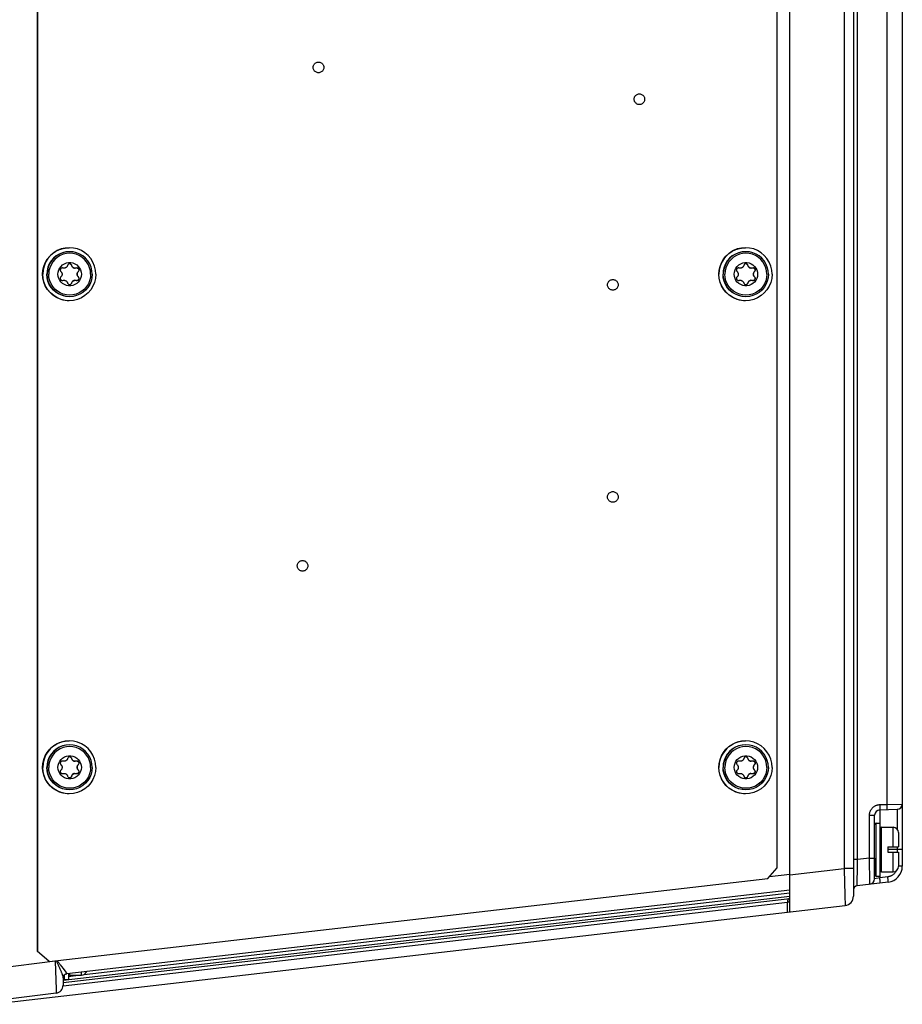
# Model space of a CAD drawing. Extents: x 0 to 594, y 0 to 420.
# Tile 28 of 73: x 259 to 293, y 319 to 356. Entities that reach past the tile are written whole.
import ezdxf

# ---------------------------------------------------------------- set-up
doc = ezdxf.new("R2010")
doc.units = 0
doc.header["$LTSCALE"] = 32.67
doc.layers.get('0').update_dxf_attribs({"linetype": 'CONTINUOUS'})
doc.layers.add('DATUM_AXIS', color=7, linetype='CONTINUOUS')

msp = doc.modelspace()

# ---------------------------------------------------------------- linework, layer by layer
at = {"color": 7, "linetype": 'CONTINUOUS'}
for p, q in [((288.47, 322.532), (288.47, 389.841)), ((290.87, 389.243), (290.87, 323.131)), ((292.712, 371.387), (292.712, 324.254)), ((291.67, 323.777), (291.67, 326.181)), ((291.863, 326.381), (292.519, 326.404)), ((292.181, 323.658), (291.012, 323.523)), ((288.47, 323.357), (261.212, 320.203)), ((258.37, 319.05), (290.552, 322.773)), ((261.07, 320.046), (261.07, 319.769)), ((260.807, 319.471), (258.527, 319.191))]:
    msp.add_line(p, q, dxfattribs=at)
at = {"color": 9, "linetype": 'CONTINUOUS'}
for p, q in [((290.523, 388.2), (290.523, 324.173)), ((291.027, 324.509), (291.027, 387.864)), ((292.123, 371.428), (292.123, 326.59)), ((291.86, 326.581), (292.123, 326.59)), ((291.86, 326.581), (291.862, 326.522)), ((291.862, 326.522), (291.863, 326.478)), ((291.863, 326.478), (291.864, 326.449)), ((291.864, 326.449), (291.864, 326.432)), ((292.123, 326.59), (292.712, 326.604)), ((292.123, 326.59), (292.125, 326.531)), ((292.125, 326.531), (292.126, 326.487)), ((292.126, 326.487), (292.126, 326.458)), ((292.126, 326.458), (292.127, 326.441)), ((292.127, 326.441), (292.127, 326.426)), ((291.474, 326.181), (291.67, 326.181)), ((291.474, 324.561), (291.474, 326.181)), ((291.863, 326.381), (291.863, 325.887)), ((291.864, 326.432), (291.864, 326.417)), ((292.519, 326.404), (292.519, 325.659)), ((292.519, 324.987), (292.519, 324.787)), ((292.712, 324.887), (292.17, 324.887)), ((291.027, 324.509), (290.87, 324.509)), ((291.02, 324.074), (291.022, 324.226)), ((291.022, 324.226), (291.024, 324.346)), ((291.474, 324.561), (291.027, 324.509)), ((291.474, 324.561), (291.67, 324.561)), ((291.477, 324.439), (291.474, 324.561)), ((291.491, 323.761), (291.477, 324.439)), ((292.712, 324.254), (292.57, 324.254)), ((287.711, 323.872), (288.468, 323.959)), ((288.47, 323.936), (290.523, 324.173)), ((290.87, 324.173), (290.523, 324.173)), ((290.523, 324.173), (290.538, 323.612)), ((291.014, 323.755), (291.02, 324.074)), ((291.863, 323.887), (291.863, 323.822)), ((292.165, 323.857), (291.863, 323.822)), ((292.169, 323.821), (292.165, 323.857)), ((290.538, 323.612), (290.548, 323.22)), ((291.012, 323.576), (291.014, 323.755)), ((291.012, 323.544), (291.012, 323.576)), ((291.012, 323.53), (291.012, 323.544)), ((291.493, 323.646), (291.491, 323.761)), ((291.493, 323.609), (291.493, 323.646)), ((291.863, 323.822), (291.67, 323.777)), ((291.867, 323.786), (291.863, 323.822)), ((291.87, 323.763), (291.867, 323.786)), ((291.872, 323.741), (291.87, 323.763)), ((291.874, 323.719), (291.872, 323.741)), ((291.876, 323.7), (291.874, 323.719)), ((292.172, 323.798), (292.169, 323.821)), ((292.174, 323.775), (292.172, 323.798)), ((292.176, 323.754), (292.174, 323.775)), ((292.178, 323.735), (292.176, 323.754)), ((261.07, 319.961), (288.47, 323.131)), ((261.868, 320.173), (288.47, 323.251)), ((290.548, 323.22), (290.551, 323.016)), ((261.069, 319.748), (288.382, 322.908)), ((261.07, 319.87), (288.47, 323.04)), ((288.382, 322.522), (288.382, 322.908)), ((288.47, 322.923), (288.449, 322.917)), ((290.551, 323.016), (290.553, 322.912)), ((290.553, 322.912), (290.553, 322.87)), ((260.776, 320.674), (258.513, 320.396)), ((260.776, 320.686), (260.776, 320.674)), ((260.82, 320.674), (260.776, 320.674)), ((260.776, 320.674), (260.796, 319.966)), ((260.811, 320.691), (260.82, 320.674)), ((260.979, 320.527), (261.014, 320.48)), ((261.014, 320.48), (261.078, 320.394)), ((261.078, 320.394), (261.17, 320.268)), ((261.212, 320.204), (261.212, 320.203)), ((261.27, 320.104), (261.637, 320.147)), ((260.796, 319.966), (260.805, 319.624)), ((260.805, 319.624), (260.807, 319.53))]:
    msp.add_line(p, q, dxfattribs=at)
for points in [[(291.474, 326.181), (291.474, 326.202), (291.476, 326.222), (291.478, 326.243), (291.482, 326.263), (291.487, 326.283), (291.492, 326.302), (291.499, 326.322), (291.507, 326.341), (291.515, 326.359), (291.525, 326.377), (291.536, 326.395), (291.547, 326.412), (291.559, 326.428), (291.572, 326.444), (291.586, 326.459), (291.601, 326.474), (291.616, 326.487), (291.632, 326.5), (291.649, 326.512), (291.666, 326.523), (291.684, 326.533), (291.702, 326.543), (291.72, 326.551), (291.74, 326.558), (291.759, 326.565), (291.779, 326.57), (291.799, 326.574), (291.819, 326.578), (291.839, 326.58), (291.86, 326.581)], [(291.864, 326.417), (291.864, 326.404), (291.864, 326.399), (291.864, 326.394), (291.864, 326.39), (291.864, 326.387), (291.864, 326.385), (291.864, 326.383), (291.863, 326.382), (291.863, 326.381)], [(292.127, 326.426), (292.127, 326.413), (292.127, 326.408), (292.127, 326.404), (292.127, 326.4), (292.127, 326.396), (292.127, 326.394), (292.126, 326.392), (292.126, 326.391), (292.126, 326.39)], [(291.024, 324.346), (291.027, 324.468), (291.027, 324.509)], [(292.431, 324.004), (292.418, 323.988), (292.404, 323.973), (292.389, 323.959), (292.373, 323.945), (292.356, 323.932), (292.339, 323.92), (292.322, 323.909), (292.304, 323.899), (292.285, 323.89), (292.266, 323.882), (292.246, 323.875), (292.226, 323.869), (292.206, 323.864), (292.186, 323.86), (292.165, 323.857)], [(292.479, 324.08), (292.476, 324.074), (292.466, 324.056), (292.456, 324.038), (292.444, 324.021), (292.431, 324.004)], [(291.012, 323.523), (291.012, 323.524), (291.012, 323.526), (291.012, 323.53)], [(291.493, 323.579), (291.493, 323.579), (291.493, 323.582), (291.494, 323.586), (291.494, 323.592), (291.493, 323.609)], [(291.879, 323.623), (291.88, 323.624), (291.88, 323.625), (291.88, 323.627), (291.88, 323.629), (291.88, 323.632), (291.88, 323.636), (291.88, 323.641), (291.88, 323.646), (291.88, 323.652), (291.879, 323.659), (291.879, 323.666), (291.878, 323.673), (291.877, 323.682), (291.876, 323.7)], [(292.181, 323.658), (292.181, 323.659), (292.182, 323.66), (292.182, 323.662), (292.182, 323.664), (292.182, 323.667), (292.182, 323.671), (292.182, 323.676), (292.182, 323.681), (292.181, 323.687), (292.181, 323.694), (292.18, 323.701), (292.18, 323.708), (292.179, 323.717), (292.178, 323.735)], [(288.454, 323.038), (288.448, 323.037), (288.442, 323.034), (288.436, 323.032), (288.431, 323.028), (288.425, 323.024), (288.42, 323.02), (288.415, 323.015), (288.41, 323.01), (288.406, 323.004), (288.402, 322.997), (288.398, 322.991), (288.395, 322.983), (288.392, 322.976), (288.389, 322.968), (288.387, 322.96), (288.385, 322.952), (288.384, 322.943), (288.383, 322.935), (288.382, 322.926), (288.382, 322.917), (288.382, 322.908)], [(288.382, 322.908), (288.393, 322.91), (288.403, 322.912), (288.412, 322.913), (288.421, 322.914), (288.429, 322.915), (288.436, 322.916), (288.443, 322.916), (288.449, 322.917)], [(290.553, 322.87), (290.553, 322.835), (290.553, 322.821), (290.553, 322.808), (290.553, 322.798), (290.553, 322.789), (290.553, 322.782), (290.552, 322.777), (290.552, 322.774), (290.552, 322.773)], [(260.82, 320.674), (260.828, 320.68), (260.835, 320.686), (260.842, 320.692)], [(260.82, 320.674), (260.83, 320.658), (260.84, 320.639), (260.851, 320.617), (260.863, 320.593), (260.877, 320.565), (260.89, 320.535), (260.903, 320.506), (260.916, 320.477), (260.929, 320.448), (260.941, 320.42), (260.952, 320.393), (260.963, 320.366), (260.974, 320.34), (260.984, 320.315), (260.994, 320.29), (261.003, 320.267), (261.012, 320.244), (261.02, 320.223), (261.028, 320.202), (261.035, 320.182), (261.041, 320.164), (261.047, 320.146), (261.053, 320.13), (261.057, 320.115), (261.061, 320.1), (261.064, 320.087), (261.067, 320.075), (261.069, 320.064), (261.07, 320.055), (261.07, 320.046)], [(260.842, 320.692), (260.855, 320.679), (260.87, 320.664), (260.885, 320.646), (260.903, 320.626), (260.922, 320.602), (260.941, 320.577), (260.96, 320.552), (260.979, 320.527)], [(261.07, 320.046), (261.071, 320.056), (261.072, 320.066), (261.073, 320.076), (261.075, 320.086), (261.078, 320.096), (261.082, 320.105), (261.086, 320.114), (261.09, 320.123), (261.096, 320.132), (261.101, 320.14), (261.107, 320.148), (261.114, 320.156), (261.121, 320.163), (261.129, 320.169), (261.137, 320.176), (261.145, 320.181), (261.154, 320.186), (261.163, 320.191), (261.173, 320.195), (261.182, 320.198), (261.192, 320.201), (261.202, 320.203), (261.212, 320.204)], [(261.17, 320.268), (261.185, 320.248), (261.191, 320.239), (261.196, 320.231), (261.201, 320.224), (261.205, 320.218), (261.208, 320.214), (261.21, 320.21), (261.211, 320.207), (261.212, 320.204)], [(260.807, 319.53), (260.807, 319.505), (260.807, 319.494), (260.807, 319.486), (260.807, 319.48), (260.807, 319.475), (260.807, 319.472), (260.807, 319.471)]]:
    msp.add_lwpolyline(points, dxfattribs=at)
at = {"color": 7, "linetype": 'CONTINUOUS'}
msp.add_lwpolyline([(288.469, 322.991), (288.465, 322.984), (288.461, 322.976), (288.458, 322.968), (288.455, 322.96), (288.453, 322.952), (288.451, 322.943), (288.45, 322.934), (288.449, 322.926), (288.449, 322.917)], dxfattribs=at)
for centre, radius, start, end in [((292.512, 326.604), 0.2, 272, 360), ((291.87, 326.181), 0.2, 92, 180), ((292.112, 324.254), 0.6, 276.6, 360), ((291.03, 323.364), 0.16, 96.6, 180), ((291.47, 323.777), 0.2, 276.6, 360), ((290.51, 323.131), 0.36, 276.6, 0), ((261.23, 320.044), 0.16, 96.6, 180), ((260.77, 319.769), 0.3, 277, 360)]:
    msp.add_arc(centre, radius, start, end, dxfattribs=at)
at = {"layer": 'DATUM_AXIS', "color": 7, "linetype": 'CONTINUOUS'}
for p, q in [((260.095, 391.316), (260.095, 321.057)), ((260.102, 391.316), (260.102, 321.057)), ((287.997, 324.193), (287.997, 388.18)), ((261.318, 345.737), (261.174, 345.747)), ((286.814, 345.737), (286.67, 345.747)), ((261.318, 327.137), (261.174, 327.147)), ((286.814, 327.137), (286.67, 327.147)), ((291.73, 325.887), (291.87, 325.887)), ((291.87, 325.887), (291.87, 323.887)), ((291.93, 325.727), (292.37, 325.727)), ((292.57, 325.527), (292.57, 324.987)), ((292.17, 324.987), (292.57, 324.987)), ((292.17, 324.987), (292.17, 324.787)), ((292.17, 324.787), (292.57, 324.787)), ((292.57, 324.787), (292.57, 324.247)), ((291.67, 324.561), (291.67, 323.947)), ((287.643, 323.796), (287.997, 324.193)), ((291.73, 323.887), (291.87, 323.887)), ((291.93, 324.047), (292.37, 324.047)), ((260.547, 320.66), (287.643, 323.796)), ((260.095, 321.057), (260.102, 321.057)), ((260.54, 320.66), (260.095, 321.057)), ((260.102, 321.057), (260.547, 320.66)), ((261.27, 320.21), (261.27, 319.987)), ((261.33, 320.147), (261.77, 320.147)), ((261.13, 319.987), (261.27, 319.987))]:
    msp.add_line(p, q, dxfattribs=at)
at = {"layer": 'DATUM_AXIS', "color": 9, "linetype": 'CONTINUOUS'}
for p, q in [((261.395, 346.921), (261.39, 346.921)), ((286.891, 346.921), (286.886, 346.921)), ((261.647, 346.687), (261.641, 346.687)), ((287.143, 346.687), (287.137, 346.687)), ((261.395, 346.252), (261.39, 346.252)), ((261.647, 346.486), (261.641, 346.486)), ((286.891, 346.252), (286.886, 346.252)), ((287.143, 346.486), (287.137, 346.486)), ((261.395, 328.321), (261.39, 328.321)), ((286.891, 328.321), (286.886, 328.321)), ((261.647, 328.087), (261.641, 328.087)), ((287.143, 328.087), (287.137, 328.087)), ((261.395, 327.652), (261.39, 327.652)), ((261.647, 327.886), (261.641, 327.886)), ((286.891, 327.652), (286.886, 327.652)), ((287.143, 327.886), (287.137, 327.886)), ((291.73, 323.887), (291.73, 325.887)), ((291.93, 324.047), (291.93, 325.727)), ((292.37, 324.987), (292.37, 325.727)), ((292.37, 324.047), (292.37, 324.787)), ((261.13, 319.987), (261.13, 320.169)), ((261.33, 320.147), (261.33, 320.217)), ((261.77, 320.147), (261.77, 320.267))]:
    msp.add_line(p, q, dxfattribs=at)
at = {"layer": 'DATUM_AXIS', "color": 7, "linetype": 'CONTINUOUS'}
for points in [[(270.7, 354.187), (270.673, 354.188), (270.646, 354.194), (270.62, 354.203), (270.596, 354.216), (270.574, 354.232), (270.554, 354.25), (270.537, 354.271), (270.522, 354.295), (270.511, 354.32), (270.504, 354.346), (270.5, 354.373), (270.5, 354.4), (270.504, 354.427), (270.511, 354.454), (270.522, 354.479), (270.537, 354.502), (270.554, 354.523), (270.574, 354.542), (270.596, 354.558), (270.62, 354.57), (270.646, 354.579), (270.673, 354.585), (270.7, 354.587)], [(270.7, 354.587), (270.727, 354.585), (270.754, 354.579), (270.78, 354.57), (270.804, 354.558), (270.826, 354.542), (270.846, 354.523), (270.863, 354.502), (270.877, 354.479), (270.888, 354.454), (270.896, 354.427), (270.899, 354.4), (270.899, 354.373), (270.896, 354.346), (270.888, 354.32), (270.877, 354.295), (270.863, 354.271), (270.846, 354.25), (270.826, 354.232), (270.804, 354.216), (270.78, 354.203), (270.754, 354.194), (270.727, 354.188), (270.7, 354.187)], [(282.798, 352.987), (282.771, 352.988), (282.744, 352.994), (282.718, 353.003), (282.694, 353.016), (282.672, 353.032), (282.652, 353.05), (282.635, 353.071), (282.621, 353.095), (282.61, 353.12), (282.602, 353.146), (282.599, 353.173), (282.599, 353.2), (282.602, 353.227), (282.61, 353.254), (282.621, 353.279), (282.635, 353.302), (282.652, 353.323), (282.672, 353.342), (282.694, 353.358), (282.718, 353.37), (282.744, 353.379), (282.771, 353.385), (282.798, 353.387)], [(282.798, 353.387), (282.825, 353.385), (282.852, 353.379), (282.878, 353.37), (282.902, 353.358), (282.924, 353.342), (282.944, 353.323), (282.961, 353.302), (282.976, 353.279), (282.986, 353.254), (282.994, 353.227), (282.998, 353.2), (282.998, 353.173), (282.994, 353.146), (282.986, 353.12), (282.976, 353.095), (282.961, 353.071), (282.944, 353.05), (282.924, 353.032), (282.902, 353.016), (282.878, 353.003), (282.852, 352.994), (282.825, 352.988), (282.798, 352.987)], [(260.301, 346.587), (260.313, 346.736), (260.346, 346.881), (260.4, 347.021), (260.475, 347.15), (260.568, 347.267), (260.678, 347.368), (260.801, 347.453), (260.936, 347.518), (261.079, 347.562), (261.227, 347.584), (261.301, 347.587)], [(261.305, 347.587), (261.148, 347.574), (260.996, 347.538), (260.851, 347.478), (260.717, 347.396), (260.598, 347.294), (260.496, 347.174), (260.414, 347.041), (260.354, 346.896), (260.317, 346.743), (260.305, 346.587)], [(261.318, 347.437), (261.174, 347.426), (261.044, 347.395), (260.921, 347.344), (260.807, 347.274), (260.706, 347.188), (260.619, 347.086), (260.549, 346.973), (260.498, 346.849), (260.467, 346.72), (260.457, 346.587)], [(261.185, 347.426), (261.056, 347.395), (260.932, 347.344), (260.819, 347.274), (260.717, 347.188), (260.631, 347.086), (260.561, 346.973), (260.51, 346.849), (260.479, 346.72), (260.468, 346.587)], [(262.109, 346.587), (262.099, 346.71), (262.071, 346.831), (262.023, 346.945), (261.958, 347.051), (261.878, 347.145), (261.784, 347.226), (261.678, 347.291), (261.563, 347.338), (261.443, 347.367), (261.319, 347.377), (261.196, 347.367), (261.075, 347.338), (260.961, 347.291), (260.855, 347.226), (260.761, 347.145), (260.68, 347.051), (260.616, 346.945), (260.568, 346.831), (260.539, 346.71), (260.529, 346.587)], [(262.305, 346.587), (262.292, 346.743), (262.256, 346.896), (262.196, 347.041), (262.114, 347.174), (262.012, 347.294), (261.893, 347.396), (261.759, 347.478), (261.614, 347.538), (261.461, 347.574), (261.305, 347.587)], [(262.168, 346.587), (262.158, 346.72), (262.127, 346.849), (262.075, 346.973), (262.006, 347.086), (261.919, 347.188), (261.818, 347.274), (261.704, 347.344), (261.581, 347.395), (261.451, 347.426), (261.318, 347.437)], [(285.798, 346.587), (285.809, 346.736), (285.842, 346.881), (285.897, 347.021), (285.971, 347.15), (286.064, 347.267), (286.174, 347.368), (286.298, 347.453), (286.432, 347.518), (286.575, 347.562), (286.723, 347.584), (286.797, 347.587)], [(286.801, 347.587), (286.645, 347.574), (286.492, 347.538), (286.347, 347.478), (286.213, 347.396), (286.094, 347.294), (285.992, 347.174), (285.91, 347.041), (285.85, 346.896), (285.813, 346.743), (285.801, 346.587)], [(286.814, 347.437), (286.67, 347.426), (286.54, 347.395), (286.417, 347.344), (286.303, 347.274), (286.202, 347.188), (286.115, 347.086), (286.045, 346.973), (285.994, 346.849), (285.963, 346.72), (285.953, 346.587)], [(286.681, 347.426), (286.552, 347.395), (286.429, 347.344), (286.315, 347.274), (286.213, 347.188), (286.127, 347.086), (286.057, 346.973), (286.006, 346.849), (285.975, 346.72), (285.964, 346.587)], [(287.605, 346.587), (287.596, 346.71), (287.567, 346.831), (287.519, 346.945), (287.454, 347.051), (287.374, 347.145), (287.28, 347.226), (287.174, 347.291), (287.06, 347.338), (286.939, 347.367), (286.815, 347.377), (286.692, 347.367), (286.571, 347.338), (286.457, 347.291), (286.351, 347.226), (286.257, 347.145), (286.176, 347.051), (286.112, 346.945), (286.064, 346.831), (286.035, 346.71), (286.026, 346.587)], [(287.801, 346.587), (287.788, 346.743), (287.752, 346.896), (287.692, 347.041), (287.61, 347.174), (287.508, 347.294), (287.389, 347.396), (287.255, 347.478), (287.11, 347.538), (286.957, 347.574), (286.801, 347.587)], [(287.664, 346.587), (287.654, 346.72), (287.623, 346.849), (287.572, 346.973), (287.502, 347.086), (287.415, 347.188), (287.314, 347.274), (287.2, 347.344), (287.077, 347.395), (286.947, 347.426), (286.814, 347.437)], [(260.945, 346.818), (260.994, 346.883), (261.054, 346.938), (261.123, 346.981), (261.199, 347.01), (261.279, 347.025), (261.36, 347.025), (261.44, 347.01), (261.515, 346.981), (261.584, 346.938), (261.644, 346.883), (261.693, 346.818), (261.73, 346.746), (261.752, 346.667), (261.759, 346.587)], [(261.242, 346.921), (261.238, 346.909), (261.233, 346.897), (261.227, 346.885), (261.22, 346.874), (261.212, 346.864), (261.202, 346.853), (261.191, 346.844), (261.178, 346.835), (261.165, 346.828), (261.152, 346.823), (261.139, 346.819), (261.125, 346.816), (261.11, 346.815), (261.106, 346.815)], [(261.319, 346.982), (261.302, 346.98), (261.285, 346.974), (261.27, 346.965), (261.257, 346.952), (261.248, 346.938), (261.242, 346.921)], [(261.395, 346.921), (261.389, 346.938), (261.38, 346.952), (261.368, 346.965), (261.353, 346.974), (261.336, 346.98), (261.319, 346.982)], [(261.333, 346.979), (261.352, 346.971), (261.369, 346.959), (261.382, 346.942), (261.39, 346.921)], [(261.39, 346.921), (261.4, 346.892), (261.416, 346.867), (261.435, 346.847), (261.456, 346.833), (261.48, 346.822), (261.506, 346.816), (261.524, 346.815)], [(261.531, 346.815), (261.526, 346.815), (261.511, 346.816), (261.496, 346.819), (261.481, 346.824), (261.467, 346.83), (261.454, 346.838), (261.442, 346.847), (261.431, 346.857), (261.421, 346.868), (261.412, 346.881), (261.405, 346.894), (261.399, 346.907), (261.395, 346.921)], [(286.441, 346.818), (286.49, 346.883), (286.55, 346.938), (286.619, 346.981), (286.695, 347.01), (286.775, 347.025), (286.856, 347.025), (286.936, 347.01), (287.012, 346.981), (287.081, 346.938), (287.141, 346.883), (287.189, 346.818), (287.226, 346.746), (287.248, 346.667), (287.255, 346.587)], [(286.738, 346.921), (286.734, 346.909), (286.729, 346.897), (286.723, 346.885), (286.716, 346.874), (286.708, 346.864), (286.699, 346.853), (286.687, 346.844), (286.674, 346.835), (286.661, 346.828), (286.648, 346.823), (286.635, 346.819), (286.621, 346.816), (286.607, 346.815), (286.602, 346.815)], [(286.815, 346.982), (286.798, 346.98), (286.781, 346.974), (286.766, 346.965), (286.754, 346.952), (286.744, 346.938), (286.738, 346.921)], [(286.891, 346.921), (286.886, 346.938), (286.876, 346.952), (286.864, 346.965), (286.849, 346.974), (286.832, 346.98), (286.815, 346.982)], [(286.829, 346.979), (286.848, 346.971), (286.865, 346.959), (286.878, 346.942), (286.886, 346.921)], [(286.886, 346.921), (286.896, 346.892), (286.912, 346.867), (286.931, 346.847), (286.952, 346.833), (286.976, 346.822), (287.002, 346.816), (287.02, 346.815)], [(287.027, 346.815), (287.022, 346.815), (287.007, 346.816), (286.992, 346.819), (286.977, 346.824), (286.963, 346.83), (286.95, 346.838), (286.938, 346.847), (286.927, 346.857), (286.917, 346.868), (286.908, 346.881), (286.901, 346.894), (286.896, 346.907), (286.891, 346.921)], [(261.301, 345.587), (261.227, 345.589), (261.079, 345.612), (260.936, 345.656), (260.801, 345.721), (260.678, 345.805), (260.568, 345.906), (260.475, 346.023), (260.4, 346.153), (260.346, 346.292), (260.313, 346.438), (260.301, 346.587)], [(261.305, 345.587), (261.148, 345.599), (260.996, 345.636), (260.851, 345.696), (260.717, 345.778), (260.598, 345.88), (260.496, 345.999), (260.414, 346.133), (260.354, 346.278), (260.317, 346.43), (260.305, 346.587)], [(261.174, 345.747), (261.044, 345.778), (260.921, 345.829), (260.807, 345.899), (260.706, 345.986), (260.619, 346.087), (260.549, 346.201), (260.498, 346.324), (260.467, 346.454), (260.457, 346.587)], [(261.185, 345.747), (261.056, 345.778), (260.932, 345.829), (260.819, 345.899), (260.717, 345.986), (260.631, 346.087), (260.561, 346.201), (260.51, 346.324), (260.479, 346.454), (260.468, 346.587)], [(262.109, 346.587), (262.099, 346.463), (262.071, 346.343), (262.023, 346.228), (261.958, 346.122), (261.878, 346.028), (261.784, 345.948), (261.678, 345.883), (261.563, 345.835), (261.443, 345.806), (261.319, 345.797), (261.196, 345.806), (261.075, 345.835), (260.961, 345.883), (260.855, 345.948), (260.761, 346.028), (260.68, 346.122), (260.616, 346.228), (260.568, 346.343), (260.539, 346.463), (260.529, 346.587)], [(260.879, 346.587), (260.887, 346.667), (260.909, 346.746), (260.945, 346.818)], [(260.994, 346.29), (260.945, 346.355), (260.909, 346.428), (260.887, 346.506), (260.879, 346.587)], [(261.045, 346.824), (261.032, 346.823), (261.015, 346.818), (261, 346.809), (260.987, 346.798), (260.977, 346.784), (260.97, 346.768), (260.967, 346.751), (260.967, 346.733), (260.971, 346.716), (260.979, 346.701), (260.99, 346.687)], [(260.99, 346.687), (260.999, 346.678), (261.008, 346.667), (261.015, 346.656), (261.021, 346.644), (261.026, 346.632), (261.03, 346.619), (261.032, 346.604), (261.033, 346.587)], [(261.033, 346.587), (261.032, 346.567), (261.029, 346.551), (261.024, 346.536), (261.018, 346.522), (261.01, 346.509), (261.001, 346.497), (260.99, 346.486)], [(261.759, 346.587), (261.752, 346.506), (261.73, 346.428), (261.693, 346.355), (261.644, 346.29), (261.584, 346.236), (261.515, 346.193), (261.44, 346.163), (261.36, 346.149), (261.279, 346.149), (261.199, 346.163), (261.123, 346.193), (261.054, 346.236), (260.994, 346.29)], [(261.067, 346.82), (261.05, 346.823), (261.045, 346.824)], [(261.106, 346.815), (261.096, 346.815), (261.081, 346.817), (261.067, 346.82)], [(262.305, 346.587), (262.292, 346.43), (262.256, 346.278), (262.196, 346.133), (262.114, 345.999), (262.012, 345.88), (261.893, 345.778), (261.759, 345.696), (261.614, 345.636), (261.461, 345.599), (261.305, 345.587)], [(262.168, 346.587), (262.158, 346.454), (262.127, 346.324), (262.075, 346.201), (262.006, 346.087), (261.919, 345.986), (261.818, 345.899), (261.704, 345.829), (261.581, 345.778), (261.451, 345.747), (261.318, 345.737)], [(261.57, 346.82), (261.555, 346.817), (261.541, 346.815), (261.531, 346.815)], [(261.592, 346.824), (261.588, 346.824), (261.57, 346.82)], [(261.647, 346.687), (261.658, 346.701), (261.666, 346.717), (261.671, 346.733), (261.671, 346.75), (261.668, 346.767), (261.662, 346.783), (261.651, 346.798), (261.639, 346.809), (261.624, 346.817), (261.607, 346.822), (261.592, 346.824)], [(261.641, 346.687), (261.621, 346.664), (261.607, 346.638), (261.6, 346.612), (261.597, 346.587)], [(261.597, 346.587), (261.6, 346.561), (261.607, 346.535), (261.621, 346.51), (261.641, 346.486)], [(261.603, 346.587), (261.605, 346.606), (261.608, 346.623), (261.613, 346.637), (261.619, 346.651), (261.627, 346.664), (261.636, 346.677), (261.647, 346.687)], [(261.647, 346.486), (261.638, 346.495), (261.629, 346.506), (261.622, 346.517), (261.616, 346.529), (261.611, 346.541), (261.607, 346.555), (261.604, 346.57), (261.603, 346.587)], [(261.608, 346.821), (261.627, 346.813), (261.643, 346.8), (261.655, 346.784), (261.663, 346.766), (261.666, 346.745), (261.663, 346.725), (261.655, 346.705), (261.641, 346.687)], [(286.797, 345.587), (286.723, 345.589), (286.575, 345.612), (286.432, 345.656), (286.298, 345.721), (286.174, 345.805), (286.064, 345.906), (285.971, 346.023), (285.897, 346.153), (285.842, 346.292), (285.809, 346.438), (285.798, 346.587)], [(286.801, 345.587), (286.645, 345.599), (286.492, 345.636), (286.347, 345.696), (286.213, 345.778), (286.094, 345.88), (285.992, 345.999), (285.91, 346.133), (285.85, 346.278), (285.813, 346.43), (285.801, 346.587)], [(286.67, 345.747), (286.54, 345.778), (286.417, 345.829), (286.303, 345.899), (286.202, 345.986), (286.115, 346.087), (286.045, 346.201), (285.994, 346.324), (285.963, 346.454), (285.953, 346.587)], [(286.681, 345.747), (286.552, 345.778), (286.429, 345.829), (286.315, 345.899), (286.213, 345.986), (286.127, 346.087), (286.057, 346.201), (286.006, 346.324), (285.975, 346.454), (285.964, 346.587)], [(287.605, 346.587), (287.596, 346.463), (287.567, 346.343), (287.519, 346.228), (287.454, 346.122), (287.374, 346.028), (287.28, 345.948), (287.174, 345.883), (287.06, 345.835), (286.939, 345.806), (286.815, 345.797), (286.692, 345.806), (286.571, 345.835), (286.457, 345.883), (286.351, 345.948), (286.257, 346.028), (286.176, 346.122), (286.112, 346.228), (286.064, 346.343), (286.035, 346.463), (286.026, 346.587)], [(286.375, 346.587), (286.383, 346.667), (286.405, 346.746), (286.441, 346.818)], [(286.49, 346.29), (286.441, 346.355), (286.405, 346.428), (286.383, 346.506), (286.375, 346.587)], [(286.541, 346.824), (286.528, 346.823), (286.511, 346.818), (286.496, 346.809), (286.484, 346.798), (286.473, 346.784), (286.466, 346.768), (286.463, 346.751), (286.463, 346.733), (286.467, 346.716), (286.475, 346.701), (286.487, 346.687)], [(286.487, 346.687), (286.496, 346.678), (286.504, 346.667), (286.511, 346.656), (286.517, 346.644), (286.522, 346.632), (286.526, 346.619), (286.528, 346.604), (286.529, 346.587)], [(286.529, 346.587), (286.528, 346.567), (286.525, 346.551), (286.52, 346.536), (286.514, 346.522), (286.506, 346.509), (286.497, 346.497), (286.487, 346.486)], [(287.255, 346.587), (287.248, 346.506), (287.226, 346.428), (287.189, 346.355), (287.141, 346.29), (287.081, 346.236), (287.012, 346.193), (286.936, 346.163), (286.856, 346.149), (286.775, 346.149), (286.695, 346.163), (286.619, 346.193), (286.55, 346.236), (286.49, 346.29)], [(286.563, 346.82), (286.546, 346.823), (286.541, 346.824)], [(286.602, 346.815), (286.592, 346.815), (286.577, 346.817), (286.563, 346.82)], [(287.801, 346.587), (287.788, 346.43), (287.752, 346.278), (287.692, 346.133), (287.61, 345.999), (287.508, 345.88), (287.389, 345.778), (287.255, 345.696), (287.11, 345.636), (286.957, 345.599), (286.801, 345.587)], [(287.664, 346.587), (287.654, 346.454), (287.623, 346.324), (287.572, 346.201), (287.502, 346.087), (287.415, 345.986), (287.314, 345.899), (287.2, 345.829), (287.077, 345.778), (286.947, 345.747), (286.814, 345.737)], [(287.066, 346.82), (287.052, 346.817), (287.037, 346.815), (287.027, 346.815)], [(287.088, 346.824), (287.084, 346.824), (287.066, 346.82)], [(287.143, 346.687), (287.154, 346.701), (287.162, 346.717), (287.167, 346.733), (287.167, 346.75), (287.164, 346.767), (287.158, 346.783), (287.147, 346.798), (287.135, 346.809), (287.12, 346.817), (287.103, 346.822), (287.088, 346.824)], [(287.137, 346.687), (287.117, 346.664), (287.103, 346.638), (287.096, 346.612), (287.093, 346.587)], [(287.093, 346.587), (287.096, 346.561), (287.103, 346.535), (287.117, 346.51), (287.137, 346.486)], [(287.099, 346.587), (287.101, 346.606), (287.104, 346.623), (287.109, 346.637), (287.115, 346.651), (287.123, 346.664), (287.132, 346.677), (287.143, 346.687)], [(287.143, 346.486), (287.134, 346.495), (287.125, 346.506), (287.118, 346.517), (287.112, 346.529), (287.107, 346.541), (287.103, 346.555), (287.1, 346.57), (287.099, 346.587)], [(287.104, 346.821), (287.123, 346.813), (287.139, 346.8), (287.152, 346.784), (287.159, 346.766), (287.162, 346.745), (287.159, 346.725), (287.151, 346.705), (287.137, 346.687)], [(260.99, 346.486), (260.979, 346.472), (260.971, 346.457), (260.967, 346.44), (260.966, 346.423), (260.97, 346.406), (260.976, 346.39), (260.987, 346.376), (260.999, 346.365), (261.013, 346.356), (261.031, 346.351), (261.045, 346.35)], [(261.045, 346.35), (261.05, 346.35), (261.067, 346.353)], [(261.067, 346.353), (261.082, 346.356), (261.096, 346.358), (261.106, 346.358)], [(261.106, 346.358), (261.111, 346.358), (261.126, 346.357), (261.141, 346.354), (261.155, 346.35), (261.169, 346.343), (261.182, 346.336), (261.195, 346.327), (261.206, 346.316), (261.216, 346.305), (261.225, 346.293), (261.232, 346.28), (261.238, 346.266), (261.242, 346.252)], [(261.242, 346.252), (261.248, 346.236), (261.257, 346.221), (261.27, 346.209), (261.285, 346.199), (261.302, 346.194), (261.319, 346.192)], [(261.319, 346.192), (261.336, 346.194), (261.353, 346.199), (261.368, 346.209), (261.38, 346.221), (261.389, 346.236), (261.395, 346.252)], [(261.39, 346.252), (261.382, 346.231), (261.369, 346.214), (261.352, 346.202), (261.333, 346.194), (261.319, 346.192)], [(261.504, 346.357), (261.477, 346.35), (261.453, 346.339), (261.432, 346.324), (261.414, 346.304), (261.4, 346.281), (261.39, 346.252)], [(261.395, 346.252), (261.399, 346.264), (261.404, 346.276), (261.409, 346.288), (261.416, 346.299), (261.424, 346.31), (261.434, 346.32), (261.445, 346.33), (261.458, 346.338), (261.471, 346.345), (261.485, 346.351), (261.498, 346.355), (261.512, 346.357), (261.526, 346.358), (261.53, 346.358)], [(261.53, 346.358), (261.541, 346.358), (261.556, 346.356), (261.57, 346.353)], [(261.57, 346.353), (261.587, 346.35), (261.592, 346.35)], [(261.592, 346.35), (261.606, 346.351), (261.623, 346.356), (261.638, 346.364), (261.65, 346.375), (261.661, 346.389), (261.668, 346.406), (261.671, 346.423), (261.671, 346.44), (261.666, 346.457), (261.658, 346.472), (261.647, 346.486)], [(261.641, 346.486), (261.655, 346.468), (261.663, 346.448), (261.666, 346.428), (261.663, 346.408), (261.655, 346.389), (261.643, 346.373), (261.627, 346.361), (261.608, 346.352), (261.592, 346.35)], [(281.798, 345.987), (281.771, 345.988), (281.744, 345.994), (281.718, 346.003), (281.694, 346.016), (281.672, 346.032), (281.652, 346.05), (281.635, 346.071), (281.621, 346.095), (281.61, 346.12), (281.602, 346.146), (281.599, 346.173), (281.599, 346.2), (281.602, 346.227), (281.61, 346.254), (281.621, 346.279), (281.635, 346.302), (281.652, 346.323), (281.672, 346.342), (281.694, 346.358), (281.718, 346.37), (281.744, 346.379), (281.771, 346.385), (281.798, 346.387)], [(281.798, 346.387), (281.825, 346.385), (281.852, 346.379), (281.878, 346.37), (281.902, 346.358), (281.924, 346.342), (281.944, 346.323), (281.962, 346.302), (281.976, 346.279), (281.987, 346.254), (281.994, 346.227), (281.998, 346.2), (281.998, 346.173), (281.994, 346.146), (281.987, 346.12), (281.976, 346.095), (281.962, 346.071), (281.944, 346.05), (281.924, 346.032), (281.902, 346.016), (281.878, 346.003), (281.852, 345.994), (281.825, 345.988), (281.798, 345.987)], [(286.487, 346.486), (286.475, 346.472), (286.467, 346.457), (286.463, 346.44), (286.463, 346.423), (286.466, 346.406), (286.472, 346.39), (286.483, 346.376), (286.495, 346.365), (286.51, 346.356), (286.527, 346.351), (286.541, 346.35)], [(286.541, 346.35), (286.546, 346.35), (286.563, 346.353)], [(286.563, 346.353), (286.578, 346.356), (286.592, 346.358), (286.602, 346.358)], [(286.602, 346.358), (286.607, 346.358), (286.622, 346.357), (286.637, 346.354), (286.651, 346.35), (286.665, 346.343), (286.679, 346.336), (286.691, 346.327), (286.702, 346.316), (286.712, 346.305), (286.721, 346.293), (286.728, 346.28), (286.734, 346.266), (286.738, 346.252)], [(286.738, 346.252), (286.744, 346.236), (286.754, 346.221), (286.766, 346.209), (286.781, 346.199), (286.798, 346.194), (286.815, 346.192)], [(286.815, 346.192), (286.832, 346.194), (286.849, 346.199), (286.864, 346.209), (286.876, 346.221), (286.886, 346.236), (286.891, 346.252)], [(286.886, 346.252), (286.878, 346.231), (286.865, 346.214), (286.848, 346.202), (286.829, 346.194), (286.815, 346.192)], [(287, 346.357), (286.973, 346.35), (286.949, 346.339), (286.928, 346.324), (286.91, 346.304), (286.896, 346.281), (286.886, 346.252)], [(286.891, 346.252), (286.895, 346.264), (286.9, 346.276), (286.906, 346.288), (286.912, 346.299), (286.921, 346.31), (286.93, 346.32), (286.942, 346.33), (286.954, 346.338), (286.967, 346.345), (286.981, 346.351), (286.994, 346.355), (287.008, 346.357), (287.022, 346.358), (287.027, 346.358)], [(287.027, 346.358), (287.037, 346.358), (287.052, 346.356), (287.066, 346.353)], [(287.066, 346.353), (287.083, 346.35), (287.088, 346.35)], [(287.088, 346.35), (287.102, 346.351), (287.119, 346.356), (287.134, 346.364), (287.147, 346.375), (287.157, 346.389), (287.164, 346.406), (287.167, 346.423), (287.167, 346.44), (287.162, 346.457), (287.154, 346.472), (287.143, 346.486)], [(287.137, 346.486), (287.151, 346.468), (287.159, 346.448), (287.162, 346.428), (287.159, 346.408), (287.152, 346.389), (287.139, 346.373), (287.123, 346.361), (287.104, 346.352), (287.088, 346.35)], [(281.798, 337.987), (281.771, 337.988), (281.744, 337.994), (281.718, 338.003), (281.694, 338.016), (281.672, 338.032), (281.652, 338.05), (281.635, 338.071), (281.621, 338.095), (281.61, 338.12), (281.602, 338.146), (281.599, 338.173), (281.599, 338.2), (281.602, 338.227), (281.61, 338.254), (281.621, 338.279), (281.635, 338.302), (281.652, 338.323), (281.672, 338.342), (281.694, 338.358), (281.718, 338.37), (281.744, 338.379), (281.771, 338.385), (281.798, 338.387)], [(281.798, 338.387), (281.825, 338.385), (281.852, 338.379), (281.878, 338.37), (281.902, 338.358), (281.924, 338.342), (281.944, 338.323), (281.962, 338.302), (281.976, 338.279), (281.987, 338.254), (281.994, 338.227), (281.998, 338.2), (281.998, 338.173), (281.994, 338.146), (281.987, 338.12), (281.976, 338.095), (281.962, 338.071), (281.944, 338.05), (281.924, 338.032), (281.902, 338.016), (281.878, 338.003), (281.852, 337.994), (281.825, 337.988), (281.798, 337.987)], [(270.1, 335.387), (270.073, 335.388), (270.046, 335.394), (270.02, 335.403), (269.996, 335.416), (269.974, 335.432), (269.954, 335.45), (269.937, 335.471), (269.922, 335.495), (269.912, 335.52), (269.904, 335.546), (269.9, 335.573), (269.9, 335.6), (269.904, 335.627), (269.912, 335.654), (269.922, 335.679), (269.937, 335.702), (269.954, 335.723), (269.974, 335.742), (269.996, 335.758), (270.02, 335.77), (270.046, 335.779), (270.073, 335.785), (270.1, 335.787)], [(270.1, 335.787), (270.127, 335.785), (270.154, 335.779), (270.18, 335.77), (270.204, 335.758), (270.226, 335.742), (270.246, 335.723), (270.263, 335.702), (270.278, 335.679), (270.288, 335.654), (270.296, 335.627), (270.299, 335.6), (270.299, 335.573), (270.296, 335.546), (270.288, 335.52), (270.278, 335.495), (270.263, 335.471), (270.246, 335.45), (270.226, 335.432), (270.204, 335.416), (270.18, 335.403), (270.154, 335.394), (270.127, 335.388), (270.1, 335.387)], [(260.301, 327.987), (260.313, 328.136), (260.346, 328.281), (260.4, 328.421), (260.475, 328.55), (260.568, 328.667), (260.678, 328.768), (260.801, 328.853), (260.936, 328.918), (261.079, 328.962), (261.227, 328.984), (261.301, 328.987)], [(261.305, 328.987), (261.148, 328.974), (260.996, 328.938), (260.851, 328.878), (260.717, 328.796), (260.598, 328.694), (260.496, 328.574), (260.414, 328.441), (260.354, 328.296), (260.317, 328.143), (260.305, 327.987)], [(261.318, 328.837), (261.174, 328.826), (261.044, 328.795), (260.921, 328.744), (260.807, 328.674), (260.706, 328.588), (260.619, 328.486), (260.549, 328.373), (260.498, 328.249), (260.467, 328.12), (260.457, 327.987)], [(261.185, 328.826), (261.056, 328.795), (260.932, 328.744), (260.819, 328.674), (260.717, 328.588), (260.631, 328.486), (260.561, 328.373), (260.51, 328.249), (260.479, 328.12), (260.468, 327.987)], [(262.109, 327.987), (262.099, 328.11), (262.071, 328.231), (262.023, 328.345), (261.958, 328.451), (261.878, 328.545), (261.784, 328.626), (261.678, 328.691), (261.563, 328.738), (261.443, 328.767), (261.319, 328.777), (261.196, 328.767), (261.075, 328.738), (260.961, 328.691), (260.855, 328.626), (260.761, 328.545), (260.68, 328.451), (260.616, 328.345), (260.568, 328.231), (260.539, 328.11), (260.529, 327.987)], [(262.305, 327.987), (262.292, 328.143), (262.256, 328.296), (262.196, 328.441), (262.114, 328.574), (262.012, 328.694), (261.893, 328.796), (261.759, 328.878), (261.614, 328.938), (261.461, 328.974), (261.305, 328.987)], [(262.168, 327.987), (262.158, 328.12), (262.127, 328.249), (262.075, 328.373), (262.006, 328.486), (261.919, 328.588), (261.818, 328.674), (261.704, 328.744), (261.581, 328.795), (261.451, 328.826), (261.318, 328.837)], [(285.798, 327.987), (285.809, 328.136), (285.842, 328.281), (285.897, 328.421), (285.971, 328.55), (286.064, 328.667), (286.174, 328.768), (286.298, 328.853), (286.432, 328.918), (286.575, 328.962), (286.723, 328.984), (286.797, 328.987)], [(286.801, 328.987), (286.645, 328.974), (286.492, 328.938), (286.347, 328.878), (286.213, 328.796), (286.094, 328.694), (285.992, 328.574), (285.91, 328.441), (285.85, 328.296), (285.813, 328.143), (285.801, 327.987)], [(286.814, 328.837), (286.67, 328.826), (286.54, 328.795), (286.417, 328.744), (286.303, 328.674), (286.202, 328.588), (286.115, 328.486), (286.045, 328.373), (285.994, 328.249), (285.963, 328.12), (285.953, 327.987)], [(286.681, 328.826), (286.552, 328.795), (286.429, 328.744), (286.315, 328.674), (286.213, 328.588), (286.127, 328.486), (286.057, 328.373), (286.006, 328.249), (285.975, 328.12), (285.964, 327.987)], [(287.605, 327.987), (287.596, 328.11), (287.567, 328.231), (287.519, 328.345), (287.454, 328.451), (287.374, 328.545), (287.28, 328.626), (287.174, 328.691), (287.06, 328.738), (286.939, 328.767), (286.815, 328.777), (286.692, 328.767), (286.571, 328.738), (286.457, 328.691), (286.351, 328.626), (286.257, 328.545), (286.176, 328.451), (286.112, 328.345), (286.064, 328.231), (286.035, 328.11), (286.026, 327.987)], [(287.801, 327.987), (287.788, 328.143), (287.752, 328.296), (287.692, 328.441), (287.61, 328.574), (287.508, 328.694), (287.389, 328.796), (287.255, 328.878), (287.11, 328.938), (286.957, 328.974), (286.801, 328.987)], [(287.664, 327.987), (287.654, 328.12), (287.623, 328.249), (287.572, 328.373), (287.502, 328.486), (287.415, 328.588), (287.314, 328.674), (287.2, 328.744), (287.077, 328.795), (286.947, 328.826), (286.814, 328.837)], [(260.945, 328.218), (260.994, 328.283), (261.054, 328.338), (261.123, 328.381), (261.199, 328.41), (261.279, 328.425), (261.36, 328.425), (261.44, 328.41), (261.515, 328.381), (261.584, 328.338), (261.644, 328.283), (261.693, 328.218), (261.73, 328.146), (261.752, 328.067), (261.759, 327.987)], [(261.242, 328.321), (261.238, 328.309), (261.233, 328.297), (261.227, 328.285), (261.22, 328.274), (261.212, 328.264), (261.202, 328.253), (261.191, 328.244), (261.178, 328.235), (261.165, 328.228), (261.152, 328.223), (261.139, 328.219), (261.125, 328.216), (261.11, 328.215), (261.106, 328.215)], [(261.319, 328.382), (261.302, 328.38), (261.285, 328.374), (261.27, 328.365), (261.257, 328.352), (261.248, 328.338), (261.242, 328.321)], [(261.395, 328.321), (261.389, 328.338), (261.38, 328.352), (261.368, 328.365), (261.353, 328.374), (261.336, 328.38), (261.319, 328.382)], [(261.333, 328.379), (261.352, 328.371), (261.369, 328.359), (261.382, 328.342), (261.39, 328.321)], [(261.39, 328.321), (261.4, 328.292), (261.416, 328.267), (261.435, 328.247), (261.456, 328.233), (261.48, 328.222), (261.506, 328.216), (261.524, 328.215)], [(261.531, 328.215), (261.526, 328.215), (261.511, 328.216), (261.496, 328.219), (261.481, 328.224), (261.467, 328.23), (261.454, 328.238), (261.442, 328.247), (261.431, 328.257), (261.421, 328.268), (261.412, 328.281), (261.405, 328.294), (261.399, 328.307), (261.395, 328.321)], [(286.441, 328.218), (286.49, 328.283), (286.55, 328.338), (286.619, 328.381), (286.695, 328.41), (286.775, 328.425), (286.856, 328.425), (286.936, 328.41), (287.012, 328.381), (287.081, 328.338), (287.141, 328.283), (287.189, 328.218), (287.226, 328.146), (287.248, 328.067), (287.255, 327.987)], [(286.738, 328.321), (286.734, 328.309), (286.729, 328.297), (286.723, 328.285), (286.716, 328.274), (286.708, 328.264), (286.699, 328.253), (286.687, 328.244), (286.674, 328.235), (286.661, 328.228), (286.648, 328.223), (286.635, 328.219), (286.621, 328.216), (286.607, 328.215), (286.602, 328.215)], [(286.815, 328.382), (286.798, 328.38), (286.781, 328.374), (286.766, 328.365), (286.754, 328.352), (286.744, 328.338), (286.738, 328.321)], [(286.891, 328.321), (286.886, 328.338), (286.876, 328.352), (286.864, 328.365), (286.849, 328.374), (286.832, 328.38), (286.815, 328.382)], [(286.829, 328.379), (286.848, 328.371), (286.865, 328.359), (286.878, 328.342), (286.886, 328.321)], [(286.886, 328.321), (286.896, 328.292), (286.912, 328.267), (286.931, 328.247), (286.952, 328.233), (286.976, 328.222), (287.002, 328.216), (287.02, 328.215)], [(287.027, 328.215), (287.022, 328.215), (287.007, 328.216), (286.992, 328.219), (286.977, 328.224), (286.963, 328.23), (286.95, 328.238), (286.938, 328.247), (286.927, 328.257), (286.917, 328.268), (286.908, 328.281), (286.901, 328.294), (286.896, 328.307), (286.891, 328.321)], [(261.301, 326.987), (261.227, 326.989), (261.079, 327.012), (260.936, 327.056), (260.801, 327.121), (260.678, 327.205), (260.568, 327.306), (260.475, 327.423), (260.4, 327.553), (260.346, 327.692), (260.313, 327.838), (260.301, 327.987)], [(261.305, 326.987), (261.148, 326.999), (260.996, 327.036), (260.851, 327.096), (260.717, 327.178), (260.598, 327.28), (260.496, 327.399), (260.414, 327.533), (260.354, 327.678), (260.317, 327.83), (260.305, 327.987)], [(261.174, 327.147), (261.044, 327.178), (260.921, 327.229), (260.807, 327.299), (260.706, 327.386), (260.619, 327.487), (260.549, 327.601), (260.498, 327.724), (260.467, 327.854), (260.457, 327.987)], [(261.185, 327.147), (261.056, 327.178), (260.932, 327.229), (260.819, 327.299), (260.717, 327.386), (260.631, 327.487), (260.561, 327.601), (260.51, 327.724), (260.479, 327.854), (260.468, 327.987)], [(262.109, 327.987), (262.099, 327.863), (262.071, 327.743), (262.023, 327.628), (261.958, 327.522), (261.878, 327.428), (261.784, 327.348), (261.678, 327.283), (261.563, 327.235), (261.443, 327.206), (261.319, 327.197), (261.196, 327.206), (261.075, 327.235), (260.961, 327.283), (260.855, 327.348), (260.761, 327.428), (260.68, 327.522), (260.616, 327.628), (260.568, 327.743), (260.539, 327.863), (260.529, 327.987)], [(260.879, 327.987), (260.887, 328.067), (260.909, 328.146), (260.945, 328.218)], [(260.994, 327.69), (260.945, 327.755), (260.909, 327.828), (260.887, 327.906), (260.879, 327.987)], [(261.045, 328.224), (261.032, 328.223), (261.015, 328.218), (261, 328.209), (260.987, 328.198), (260.977, 328.184), (260.97, 328.168), (260.967, 328.151), (260.967, 328.133), (260.971, 328.116), (260.979, 328.101), (260.99, 328.087)], [(260.99, 328.087), (260.999, 328.078), (261.008, 328.067), (261.015, 328.056), (261.021, 328.044), (261.026, 328.032), (261.03, 328.019), (261.032, 328.004), (261.033, 327.987)], [(261.033, 327.987), (261.032, 327.967), (261.029, 327.951), (261.024, 327.936), (261.018, 327.922), (261.01, 327.909), (261.001, 327.897), (260.99, 327.886)], [(261.759, 327.987), (261.752, 327.906), (261.73, 327.828), (261.693, 327.755), (261.644, 327.69), (261.584, 327.636), (261.515, 327.593), (261.44, 327.563), (261.36, 327.549), (261.279, 327.549), (261.199, 327.563), (261.123, 327.593), (261.054, 327.636), (260.994, 327.69)], [(261.067, 328.22), (261.05, 328.223), (261.045, 328.224)], [(261.106, 328.215), (261.096, 328.215), (261.081, 328.217), (261.067, 328.22)], [(262.305, 327.987), (262.292, 327.83), (262.256, 327.678), (262.196, 327.533), (262.114, 327.399), (262.012, 327.28), (261.893, 327.178), (261.759, 327.096), (261.614, 327.036), (261.461, 326.999), (261.305, 326.987)], [(262.168, 327.987), (262.158, 327.854), (262.127, 327.724), (262.075, 327.601), (262.006, 327.487), (261.919, 327.386), (261.818, 327.299), (261.704, 327.229), (261.581, 327.178), (261.451, 327.147), (261.318, 327.137)], [(261.57, 328.22), (261.555, 328.217), (261.541, 328.215), (261.531, 328.215)], [(261.592, 328.224), (261.588, 328.224), (261.57, 328.22)], [(261.647, 328.087), (261.658, 328.101), (261.666, 328.117), (261.671, 328.133), (261.671, 328.15), (261.668, 328.167), (261.662, 328.183), (261.651, 328.198), (261.639, 328.209), (261.624, 328.217), (261.607, 328.222), (261.592, 328.224)], [(261.641, 328.087), (261.621, 328.064), (261.607, 328.038), (261.6, 328.012), (261.597, 327.987)], [(261.597, 327.987), (261.6, 327.961), (261.607, 327.935), (261.621, 327.91), (261.641, 327.886)], [(261.603, 327.987), (261.605, 328.006), (261.608, 328.023), (261.613, 328.037), (261.619, 328.051), (261.627, 328.064), (261.636, 328.077), (261.647, 328.087)], [(261.647, 327.886), (261.638, 327.895), (261.629, 327.906), (261.622, 327.917), (261.616, 327.929), (261.611, 327.941), (261.607, 327.955), (261.604, 327.97), (261.603, 327.987)], [(261.608, 328.221), (261.627, 328.213), (261.643, 328.2), (261.655, 328.184), (261.663, 328.166), (261.666, 328.145), (261.663, 328.125), (261.655, 328.105), (261.641, 328.087)], [(286.797, 326.987), (286.723, 326.989), (286.575, 327.012), (286.432, 327.056), (286.298, 327.121), (286.174, 327.205), (286.064, 327.306), (285.971, 327.423), (285.897, 327.553), (285.842, 327.692), (285.809, 327.838), (285.798, 327.987)], [(286.801, 326.987), (286.645, 326.999), (286.492, 327.036), (286.347, 327.096), (286.213, 327.178), (286.094, 327.28), (285.992, 327.399), (285.91, 327.533), (285.85, 327.678), (285.813, 327.83), (285.801, 327.987)], [(286.67, 327.147), (286.54, 327.178), (286.417, 327.229), (286.303, 327.299), (286.202, 327.386), (286.115, 327.487), (286.045, 327.601), (285.994, 327.724), (285.963, 327.854), (285.953, 327.987)], [(286.681, 327.147), (286.552, 327.178), (286.429, 327.229), (286.315, 327.299), (286.213, 327.386), (286.127, 327.487), (286.057, 327.601), (286.006, 327.724), (285.975, 327.854), (285.964, 327.987)], [(287.605, 327.987), (287.596, 327.863), (287.567, 327.743), (287.519, 327.628), (287.454, 327.522), (287.374, 327.428), (287.28, 327.348), (287.174, 327.283), (287.06, 327.235), (286.939, 327.206), (286.815, 327.197), (286.692, 327.206), (286.571, 327.235), (286.457, 327.283), (286.351, 327.348), (286.257, 327.428), (286.176, 327.522), (286.112, 327.628), (286.064, 327.743), (286.035, 327.863), (286.026, 327.987)], [(286.375, 327.987), (286.383, 328.067), (286.405, 328.146), (286.441, 328.218)], [(286.49, 327.69), (286.441, 327.755), (286.405, 327.828), (286.383, 327.906), (286.375, 327.987)], [(286.541, 328.224), (286.528, 328.223), (286.511, 328.218), (286.496, 328.209), (286.484, 328.198), (286.473, 328.184), (286.466, 328.168), (286.463, 328.151), (286.463, 328.133), (286.467, 328.116), (286.475, 328.101), (286.487, 328.087)], [(286.487, 328.087), (286.496, 328.078), (286.504, 328.067), (286.511, 328.056), (286.517, 328.044), (286.522, 328.032), (286.526, 328.019), (286.528, 328.004), (286.529, 327.987)], [(286.529, 327.987), (286.528, 327.967), (286.525, 327.951), (286.52, 327.936), (286.514, 327.922), (286.506, 327.909), (286.497, 327.897), (286.487, 327.886)], [(287.255, 327.987), (287.248, 327.906), (287.226, 327.828), (287.189, 327.755), (287.141, 327.69), (287.081, 327.636), (287.012, 327.593), (286.936, 327.563), (286.856, 327.549), (286.775, 327.549), (286.695, 327.563), (286.619, 327.593), (286.55, 327.636), (286.49, 327.69)], [(286.563, 328.22), (286.546, 328.223), (286.541, 328.224)], [(286.602, 328.215), (286.592, 328.215), (286.577, 328.217), (286.563, 328.22)], [(287.801, 327.987), (287.788, 327.83), (287.752, 327.678), (287.692, 327.533), (287.61, 327.399), (287.508, 327.28), (287.389, 327.178), (287.255, 327.096), (287.11, 327.036), (286.957, 326.999), (286.801, 326.987)], [(287.664, 327.987), (287.654, 327.854), (287.623, 327.724), (287.572, 327.601), (287.502, 327.487), (287.415, 327.386), (287.314, 327.299), (287.2, 327.229), (287.077, 327.178), (286.947, 327.147), (286.814, 327.137)], [(287.066, 328.22), (287.052, 328.217), (287.037, 328.215), (287.027, 328.215)], [(287.088, 328.224), (287.084, 328.224), (287.066, 328.22)], [(287.143, 328.087), (287.154, 328.101), (287.162, 328.117), (287.167, 328.133), (287.167, 328.15), (287.164, 328.167), (287.158, 328.183), (287.147, 328.198), (287.135, 328.209), (287.12, 328.217), (287.103, 328.222), (287.088, 328.224)], [(287.137, 328.087), (287.117, 328.064), (287.103, 328.038), (287.096, 328.012), (287.093, 327.987)], [(287.093, 327.987), (287.096, 327.961), (287.103, 327.935), (287.117, 327.91), (287.137, 327.886)], [(287.099, 327.987), (287.101, 328.006), (287.104, 328.023), (287.109, 328.037), (287.115, 328.051), (287.123, 328.064), (287.132, 328.077), (287.143, 328.087)], [(287.143, 327.886), (287.134, 327.895), (287.125, 327.906), (287.118, 327.917), (287.112, 327.929), (287.107, 327.941), (287.103, 327.955), (287.1, 327.97), (287.099, 327.987)], [(287.104, 328.221), (287.123, 328.213), (287.139, 328.2), (287.152, 328.184), (287.159, 328.166), (287.162, 328.145), (287.159, 328.125), (287.151, 328.105), (287.137, 328.087)], [(260.99, 327.886), (260.979, 327.872), (260.971, 327.857), (260.967, 327.84), (260.966, 327.823), (260.97, 327.806), (260.976, 327.79), (260.987, 327.776), (260.999, 327.765), (261.013, 327.756), (261.031, 327.751), (261.045, 327.75)], [(261.045, 327.75), (261.05, 327.75), (261.067, 327.753)], [(261.067, 327.753), (261.082, 327.756), (261.096, 327.758), (261.106, 327.758)], [(261.106, 327.758), (261.111, 327.758), (261.126, 327.757), (261.141, 327.754), (261.155, 327.75), (261.169, 327.743), (261.182, 327.736), (261.195, 327.727), (261.206, 327.716), (261.216, 327.705), (261.225, 327.693), (261.232, 327.68), (261.238, 327.666), (261.242, 327.652)], [(261.242, 327.652), (261.248, 327.636), (261.257, 327.621), (261.27, 327.609), (261.285, 327.599), (261.302, 327.594), (261.319, 327.592)], [(261.319, 327.592), (261.336, 327.594), (261.353, 327.599), (261.368, 327.609), (261.38, 327.621), (261.389, 327.636), (261.395, 327.652)], [(261.39, 327.652), (261.382, 327.631), (261.369, 327.614), (261.352, 327.602), (261.333, 327.594), (261.319, 327.592)], [(261.504, 327.757), (261.477, 327.75), (261.453, 327.739), (261.432, 327.724), (261.414, 327.704), (261.4, 327.681), (261.39, 327.652)], [(261.395, 327.652), (261.399, 327.664), (261.404, 327.676), (261.409, 327.688), (261.416, 327.699), (261.424, 327.71), (261.434, 327.72), (261.445, 327.73), (261.458, 327.738), (261.471, 327.745), (261.485, 327.751), (261.498, 327.755), (261.512, 327.757), (261.526, 327.758), (261.53, 327.758)], [(261.53, 327.758), (261.541, 327.758), (261.556, 327.756), (261.57, 327.753)], [(261.57, 327.753), (261.587, 327.75), (261.592, 327.75)], [(261.592, 327.75), (261.606, 327.751), (261.623, 327.756), (261.638, 327.764), (261.65, 327.775), (261.661, 327.789), (261.668, 327.806), (261.671, 327.823), (261.671, 327.84), (261.666, 327.857), (261.658, 327.872), (261.647, 327.886)], [(261.641, 327.886), (261.655, 327.868), (261.663, 327.848), (261.666, 327.828), (261.663, 327.808), (261.655, 327.789), (261.643, 327.773), (261.627, 327.761), (261.608, 327.752), (261.592, 327.75)], [(286.487, 327.886), (286.475, 327.872), (286.467, 327.857), (286.463, 327.84), (286.463, 327.823), (286.466, 327.806), (286.472, 327.79), (286.483, 327.776), (286.495, 327.765), (286.51, 327.756), (286.527, 327.751), (286.541, 327.75)], [(286.541, 327.75), (286.546, 327.75), (286.563, 327.753)], [(286.563, 327.753), (286.578, 327.756), (286.592, 327.758), (286.602, 327.758)], [(286.602, 327.758), (286.607, 327.758), (286.622, 327.757), (286.637, 327.754), (286.651, 327.75), (286.665, 327.743), (286.679, 327.736), (286.691, 327.727), (286.702, 327.716), (286.712, 327.705), (286.721, 327.693), (286.728, 327.68), (286.734, 327.666), (286.738, 327.652)], [(286.738, 327.652), (286.744, 327.636), (286.754, 327.621), (286.766, 327.609), (286.781, 327.599), (286.798, 327.594), (286.815, 327.592)], [(286.815, 327.592), (286.832, 327.594), (286.849, 327.599), (286.864, 327.609), (286.876, 327.621), (286.886, 327.636), (286.891, 327.652)], [(286.886, 327.652), (286.878, 327.631), (286.865, 327.614), (286.848, 327.602), (286.829, 327.594), (286.815, 327.592)], [(287, 327.757), (286.973, 327.75), (286.949, 327.739), (286.928, 327.724), (286.91, 327.704), (286.896, 327.681), (286.886, 327.652)], [(286.891, 327.652), (286.895, 327.664), (286.9, 327.676), (286.906, 327.688), (286.912, 327.699), (286.921, 327.71), (286.93, 327.72), (286.942, 327.73), (286.954, 327.738), (286.967, 327.745), (286.981, 327.751), (286.994, 327.755), (287.008, 327.757), (287.022, 327.758), (287.027, 327.758)], [(287.027, 327.758), (287.037, 327.758), (287.052, 327.756), (287.066, 327.753)], [(287.066, 327.753), (287.083, 327.75), (287.088, 327.75)], [(287.088, 327.75), (287.102, 327.751), (287.119, 327.756), (287.134, 327.764), (287.147, 327.775), (287.157, 327.789), (287.164, 327.806), (287.167, 327.823), (287.167, 327.84), (287.162, 327.857), (287.154, 327.872), (287.143, 327.886)], [(287.137, 327.886), (287.151, 327.868), (287.159, 327.848), (287.162, 327.828), (287.159, 327.808), (287.152, 327.789), (287.139, 327.773), (287.123, 327.761), (287.104, 327.752), (287.088, 327.75)]]:
    msp.add_lwpolyline(points, dxfattribs=at)
for centre, radius, start, end in [((291.73, 325.827), 0.06, 90, 180), ((291.93, 325.667), 0.06, 90, 180), ((292.37, 325.527), 0.2, 0, 90), ((292.37, 324.247), 0.2, 270, 360), ((291.73, 323.947), 0.06, 180, 270), ((291.93, 324.107), 0.06, 180, 270), ((261.33, 320.207), 0.06, 180, 270), ((261.77, 320.347), 0.2, 270, 343.3081), ((261.13, 320.047), 0.06, 180, 270)]:
    msp.add_arc(centre, radius, start, end, dxfattribs=at)

doc.saveas('drawing.dxf')
